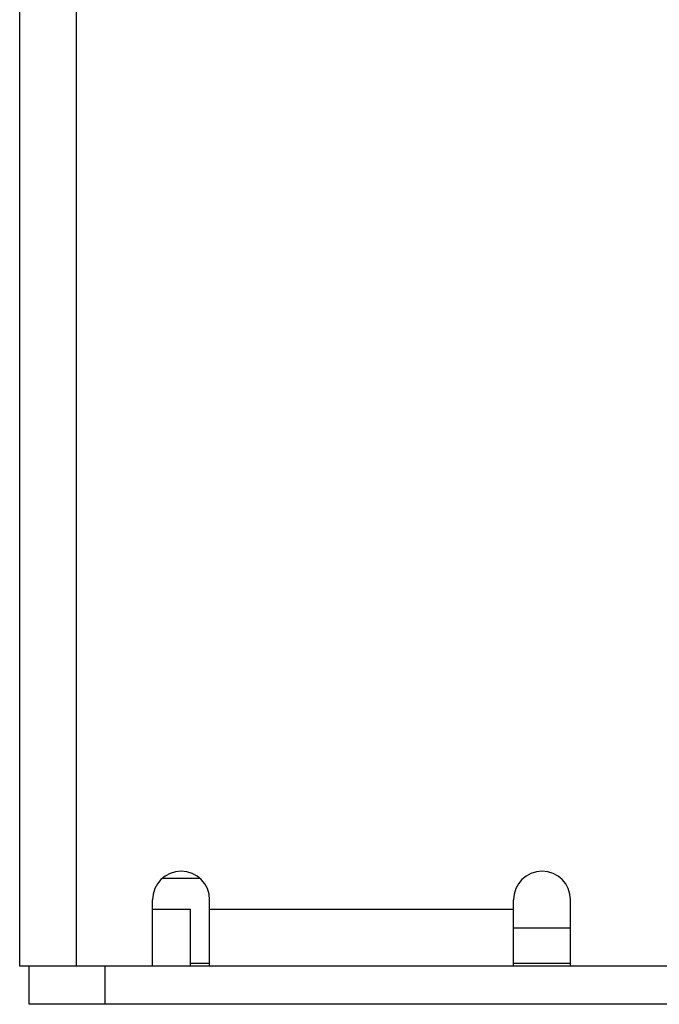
# Model space of a CAD drawing. Header units: inches. Extents: x 2700 to 4592, y -840 to -133.
# Tile 18 of 50: x 3502 to 3519, y -614 to -588. Entities that reach past the tile are written whole.
import ezdxf

# ---------------------------------------------------------------- set-up
doc = ezdxf.new("R2010")
doc.units = ezdxf.units.IN
doc.header["$LTSCALE"] = 1.21
doc.header["$MEASUREMENT"] = 0
doc.layers.get('0').update_dxf_attribs({"linetype": 'CONTINUOUS'})

msp = doc.modelspace()

# ---------------------------------------------------------------- linework, layer by layer
at = {"color": 7, "linetype": 'Continuous'}
for p, q in [((3502.038, -613.065), (3502.038, -491.465)), ((3503.538, -613.065), (3503.538, -491.465)), ((3506.771, -610.754), (3505.805, -610.754)), ((3505.538, -613.065), (3505.538, -611.315)), ((3507.038, -613.065), (3507.038, -611.315)), ((3515.038, -613.065), (3515.038, -611.315)), ((3516.538, -613.065), (3516.538, -611.315)), ((3505.538, -611.565), (3506.538, -611.565)), ((3506.538, -613.065), (3506.538, -611.565)), ((3507.038, -611.565), (3515.038, -611.565)), ((3516.538, -612.065), (3515.038, -612.065)), ((3506.538, -612.982), (3507.038, -612.982)), ((3515.038, -612.982), (3516.538, -612.982)), ((3526.288, -613.065), (3502.038, -613.065)), ((3502.288, -614.065), (3502.288, -613.065)), ((3504.288, -614.065), (3504.288, -613.065)), ((3535.288, -614.065), (3502.288, -614.065))]:
    msp.add_line(p, q, dxfattribs=at)
for centre in [(3506.288, -611.315), (3515.788, -611.315)]:
    msp.add_arc(centre, 0.75, 0, 180, dxfattribs=at)

doc.saveas('drawing.dxf')
